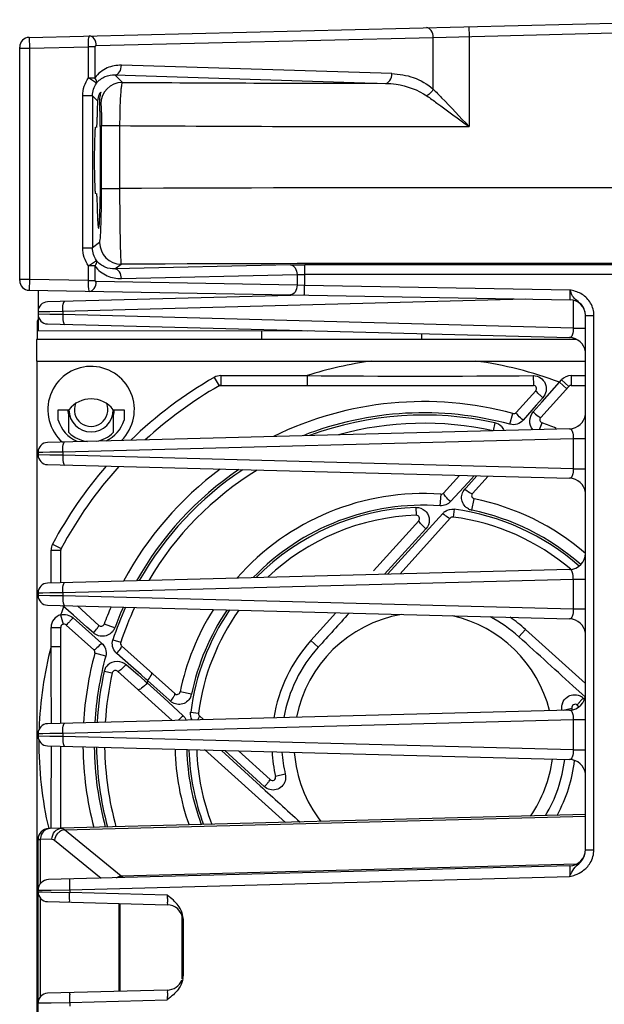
# Model space of a CAD drawing. Header units: inches. Extents: x 0 to 82.7, y 0 to 58.5.
# Tile 28 of 89: x 32.5 to 34.6, y 7.9 to 11.5. Entities that reach past the tile are written whole.
import ezdxf

# ---------------------------------------------------------------- set-up
doc = ezdxf.new("R2010")
doc.units = ezdxf.units.IN
doc.header["$LTSCALE"] = 4.547244
doc.header["$MEASUREMENT"] = 0
doc.layers.get('0').update_dxf_attribs({"linetype": 'CONTINUOUS'})

msp = doc.modelspace()

# ---------------------------------------------------------------- linework, layer by layer
at = {"color": 7, "linetype": 'CONTINUOUS'}
for p, q in [((32.5364, 11.412), (35.1672, 11.4763)), ((34.0068, 11.4119), (34.8278, 11.4331)), ((34.1366, 11.4511), (34.1375, 11.4157)), ((32.5364, 11.412), (32.5373, 11.3727)), ((32.7801, 11.382), (34.0068, 11.4119)), ((34.0068, 11.2241), (34.0068, 11.4119)), ((34.1375, 11.4157), (34.1375, 11.0871)), ((32.5019, 10.5269), (32.5019, 11.3766)), ((32.5019, 11.3727), (32.5373, 11.3727)), ((32.5373, 11.3727), (32.7522, 11.3779)), ((32.5373, 11.3727), (32.5373, 10.5308)), ((32.7522, 11.2652), (32.7522, 11.3779)), ((32.7757, 11.3779), (32.7522, 11.3779)), ((32.7757, 11.3779), (32.7757, 11.2652)), ((33.8563, 11.2801), (32.8721, 11.3107)), ((32.7811, 11.2449), (32.7522, 11.2652)), ((32.7522, 11.2652), (32.7757, 11.2652)), ((32.8756, 11.2482), (32.8485, 11.2753)), ((32.8485, 11.2753), (33.8328, 11.2447)), ((32.7314, 10.6457), (32.7314, 11.1996)), ((32.7668, 11.1996), (32.7314, 11.1996)), ((32.7668, 11.1996), (32.7668, 10.6457)), ((32.7668, 11.1996), (32.7854, 11.181)), ((32.7969, 11.1695), (32.793, 11.1733)), ((32.7996, 10.8622), (32.7996, 11.0907)), ((32.7996, 11.0907), (32.8656, 11.0907)), ((32.8656, 11.0907), (32.8656, 10.8622)), ((32.7996, 10.8622), (32.8656, 10.8622)), ((32.7827, 10.8217), (32.7834, 10.8006)), ((32.7314, 10.6457), (32.7668, 10.6457)), ((32.7928, 10.6652), (32.7668, 10.6457)), ((32.7522, 10.5801), (32.7811, 10.6005)), ((32.7522, 10.5271), (32.7522, 10.5801)), ((32.7757, 10.5801), (32.7522, 10.5801)), ((32.7757, 10.5801), (32.7757, 10.5271)), ((32.8486, 10.5693), (32.8715, 10.5865)), ((33.4876, 10.5842), (32.8486, 10.5693)), ((35.439, 10.5837), (33.5392, 10.5846)), ((32.8721, 10.5339), (33.5111, 10.5487)), ((33.5111, 10.5487), (33.5111, 10.5103)), ((33.5383, 10.5491), (33.5383, 10.5094)), ((35.4398, 10.5483), (33.5383, 10.5491)), ((32.5373, 10.5308), (32.5019, 10.5308)), ((32.5373, 10.5308), (32.5367, 10.4915)), ((32.7522, 10.5271), (32.5373, 10.5308)), ((32.7522, 10.5271), (32.7757, 10.5271)), ((33.5111, 10.5103), (32.7801, 10.5231)), ((33.5383, 10.5094), (33.5111, 10.5103)), ((34.5053, 10.4925), (33.5383, 10.5094)), ((32.5367, 10.4915), (34.5048, 10.4571)), ((32.5688, 10.4921), (32.5688, 10.3447)), ((33.5344, 10.4741), (32.6033, 10.4497)), ((34.5074, 10.4865), (34.5053, 10.4925)), ((32.6583, 10.4159), (34.3414, 10.46)), ((34.5162, 10.4571), (34.5162, 10.3543)), ((32.5688, 10.4142), (32.5864, 10.4146)), ((32.612, 10.4038), (32.5688, 10.4045)), ((32.5864, 10.4146), (32.612, 10.415)), ((32.612, 10.415), (32.6583, 10.4159)), ((32.6583, 10.4029), (32.612, 10.4038)), ((32.6583, 10.4159), (32.6583, 10.4029)), ((34.5162, 10.3543), (32.6583, 10.4029)), ((34.5609, 8.4556), (34.5609, 10.4002)), ((34.5609, 10.4002), (34.5916, 10.4002)), ((34.5916, 8.4556), (34.5916, 10.4002)), ((32.5654, 10.372), (32.5654, 10.3129)), ((32.6033, 10.3691), (34.5034, 10.3194)), ((32.5688, 10.3448), (33.5481, 10.3444)), ((33.3818, 10.3445), (33.3818, 10.3129)), ((33.9657, 10.3129), (33.9657, 10.3334)), ((34.5162, 10.3543), (34.5609, 10.3543)), ((32.5633, 10.3129), (32.5633, 10.2342)), ((34.5284, 10.3129), (32.5633, 10.3129)), ((32.5633, 10.2342), (34.5609, 10.2342)), ((32.5654, 7.4586), (32.5654, 10.2342)), ((33.2337, 10.1811), (33.2337, 10.1456)), ((33.2337, 10.1811), (33.5476, 10.1811)), ((33.5476, 10.1811), (33.5476, 10.1456)), ((34.3711, 10.1809), (34.3712, 10.1456)), ((34.509, 10.1811), (34.509, 10.1456)), ((34.509, 10.1811), (34.5609, 10.1811)), ((33.2102, 10.1748), (33.2278, 10.1441)), ((33.2278, 10.1441), (33.2337, 10.1456)), ((33.2337, 10.1456), (34.3712, 10.1456)), ((34.3982, 10.0284), (34.5002, 10.1417)), ((34.4029, 10.0852), (34.4663, 10.157)), ((34.4663, 10.157), (34.4738, 10.1654)), ((34.4663, 10.157), (34.4926, 10.1333)), ((34.4738, 10.1654), (34.5002, 10.1417)), ((34.509, 10.1456), (34.5609, 10.1456)), ((34.38, 10.1259), (34.3088, 10.0468)), ((34.3819, 10.0733), (34.3337, 10.0187)), ((34.3707, 10.0487), (34.3922, 10.0731)), ((34.4057, 10.1003), (34.3819, 10.0733)), ((34.3922, 10.0731), (34.4029, 10.0852)), ((32.6416, 10.0189), (32.6416, 10.057)), ((32.6416, 10.057), (32.681, 10.057)), ((32.681, 9.9735), (32.681, 10.057)), ((32.8424, 10.057), (32.8424, 9.9735)), ((32.8424, 10.057), (32.8818, 10.057)), ((32.8818, 10.057), (32.8818, 10.0189)), ((34.2862, 10.0039), (34.2969, 10.0433)), ((34.2314, 10.0091), (34.225, 9.9803)), ((34.3937, 9.9847), (34.4028, 10.0095)), ((34.5034, 9.9876), (32.6033, 9.9379)), ((32.6583, 9.9041), (34.5162, 9.9527)), ((34.5162, 9.9527), (34.5162, 9.8424)), ((34.5162, 9.9527), (34.5609, 9.9527)), ((32.5688, 9.9024), (32.5864, 9.9028)), ((32.5688, 9.9024), (32.5688, 9.8927)), ((32.612, 9.8919), (32.5688, 9.8927)), ((32.5864, 9.9028), (32.612, 9.9032)), ((32.612, 9.9032), (32.6583, 9.9041)), ((32.6583, 9.8911), (32.612, 9.8919)), ((32.6583, 9.9041), (32.6583, 9.8911)), ((34.5162, 9.8424), (32.6583, 9.8911)), ((32.6033, 9.8573), (34.5034, 9.8076)), ((34.1028, 9.818), (34.0448, 9.7536)), ((34.5162, 9.8424), (34.5609, 9.8424)), ((34.1337, 9.7925), (34.0703, 9.7226)), ((34.1269, 9.7733), (34.1465, 9.7949)), ((34.1557, 9.8167), (34.1337, 9.7925)), ((34.1465, 9.7949), (34.1659, 9.8164)), ((34.1498, 9.7525), (34.2063, 9.8153)), ((34.0322, 9.7074), (34.0352, 9.7497)), ((34.0445, 9.753), (34.0448, 9.7536)), ((34.1221, 9.7681), (34.1269, 9.7733)), ((34.149, 9.7521), (34.1498, 9.7525)), ((34.1475, 9.6915), (34.1561, 9.7331)), ((33.9441, 9.7013), (33.945, 9.6727)), ((33.9791, 9.6107), (34.0418, 9.6797)), ((34.0826, 9.6946), (34.079, 9.6663)), ((33.9542, 9.653), (33.7895, 9.4701)), ((33.886, 9.4596), (34.0687, 9.6625)), ((33.9805, 9.6238), (33.8295, 9.4582)), ((33.8403, 9.4584), (33.9791, 9.6107)), ((32.6216, 9.5682), (32.6529, 9.5515)), ((32.6161, 9.426), (32.6161, 9.546)), ((32.6161, 9.546), (32.6515, 9.546)), ((32.6515, 9.546), (32.6529, 9.5515)), ((32.6515, 9.4277), (32.6515, 9.546)), ((34.5034, 9.4758), (32.6033, 9.426)), ((32.6583, 9.3923), (34.5162, 9.4409)), ((34.5162, 9.4409), (34.5162, 9.3306)), ((34.5162, 9.4409), (34.5609, 9.4409)), ((32.5688, 9.3906), (32.5864, 9.3909)), ((32.5688, 9.3906), (32.5688, 9.3809)), ((32.5864, 9.3909), (32.612, 9.3914)), ((32.612, 9.3914), (32.6583, 9.3923)), ((32.6583, 9.3923), (32.6583, 9.3793)), ((32.612, 9.3801), (32.5688, 9.3809)), ((32.6583, 9.3793), (32.612, 9.3801)), ((34.5162, 9.3306), (32.6583, 9.3793)), ((32.6033, 9.3455), (34.5034, 9.2957)), ((32.6617, 9.3403), (32.6576, 9.344)), ((32.6974, 9.3088), (32.6617, 9.3403)), ((32.7903, 9.2722), (32.7121, 9.3427)), ((33.6526, 9.318), (33.5612, 9.2166)), ((34.5609, 9.3306), (34.5162, 9.3306)), ((32.6508, 9.3103), (32.6602, 9.2762)), ((32.6961, 9.2995), (32.7419, 9.2591)), ((32.7094, 9.2982), (32.6974, 9.3088)), ((32.7457, 9.2662), (32.7094, 9.2982)), ((32.6161, 9.1958), (32.6161, 9.2648)), ((32.6161, 9.2648), (32.6515, 9.2648)), ((32.6515, 8.9159), (32.6515, 9.2648)), ((32.7719, 9.1829), (32.6712, 9.2735)), ((32.7419, 9.2591), (32.8001, 9.2078)), ((32.77, 9.2448), (32.7457, 9.2662)), ((32.8476, 9.2627), (32.8093, 9.2769)), ((34.3183, 9.2306), (34.3425, 9.2575)), ((34.5609, 9.0609), (34.3425, 9.2575)), ((32.8412, 9.2198), (32.8695, 9.2105)), ((33.5882, 9.1923), (33.5612, 9.2166)), ((32.6161, 9.1958), (32.6515, 9.1958)), ((33.0662, 9.0238), (32.8728, 9.198)), ((32.8148, 9.1603), (32.7754, 9.171)), ((32.9065, 9.125), (32.8552, 9.1699)), ((32.8096, 9.1055), (32.8387, 9.099)), ((32.8582, 9.1052), (33.0571, 8.9261)), ((32.8892, 9.1296), (32.9325, 9.0918)), ((32.9435, 9.0926), (32.9065, 9.125)), ((32.9325, 9.0918), (32.9575, 9.0699)), ((32.9614, 9.077), (32.9435, 9.0926)), ((32.9575, 9.0699), (32.9656, 9.0628)), ((32.9676, 9.0716), (32.9614, 9.077)), ((33.0238, 9.0205), (32.9676, 9.0716)), ((32.9656, 9.0628), (33.0262, 9.0079)), ((33.1272, 9.0216), (33.0857, 9.0302)), ((34.5472, 9.0229), (34.5276, 9.0407)), ((33.0454, 9.0009), (33.0238, 9.0205)), ((33.0262, 9.0079), (33.0961, 8.9444)), ((33.0507, 8.9962), (33.0454, 9.0009)), ((33.0667, 9.0231), (33.0662, 9.0238)), ((34.5609, 9.0104), (34.5472, 9.0229)), ((34.5523, 9.0077), (34.5574, 9.0031)), ((34.5034, 8.964), (32.6033, 8.9142)), ((34.4803, 8.9634), (34.5113, 8.9705)), ((34.5309, 8.982), (34.5375, 8.976)), ((32.6583, 8.8805), (34.5162, 8.9291)), ((33.1241, 8.9567), (33.1525, 8.953)), ((33.1714, 8.9291), (33.1563, 8.9427)), ((34.5162, 8.9291), (34.5162, 8.8188)), ((34.5162, 8.9291), (34.5609, 8.9291)), ((32.5688, 8.8788), (32.5864, 8.8791)), ((32.5688, 8.8788), (32.5688, 8.8691)), ((32.612, 8.8683), (32.5688, 8.8691)), ((32.5864, 8.8791), (32.612, 8.8796)), ((32.612, 8.8796), (32.6583, 8.8805)), ((32.6583, 8.8675), (32.612, 8.8683)), ((32.6583, 8.8805), (32.6583, 8.8675)), ((34.5162, 8.8188), (32.6583, 8.8675)), ((32.6033, 8.8337), (34.5034, 8.7839)), ((32.6515, 8.5336), (32.6515, 8.8324)), ((33.1748, 8.8201), (33.4692, 8.555)), ((33.236, 8.8172), (33.3776, 8.688)), ((33.3924, 8.6851), (33.248, 8.8168)), ((33.4138, 8.7108), (33.2976, 8.8155)), ((34.5162, 8.8188), (34.5609, 8.8188)), ((33.4685, 8.7304), (33.4332, 8.7223)), ((34.5609, 8.5836), (32.6071, 8.5324)), ((32.6646, 8.5281), (34.5609, 8.5778)), ((32.6163, 8.5327), (32.6164, 8.5465)), ((32.8706, 8.3601), (32.6646, 8.5281)), ((32.5688, 8.4931), (32.5768, 8.4932)), ((32.5688, 4.7058), (32.5688, 8.4931)), ((32.6194, 8.4943), (32.5768, 8.4932)), ((32.5768, 8.4932), (32.5768, 8.3318)), ((32.6289, 8.4907), (32.7985, 8.3524)), ((34.5609, 8.4556), (34.5916, 8.4556)), ((34.5034, 8.3971), (32.6071, 8.3474)), ((34.5286, 8.4036), (32.8706, 8.3601)), ((32.6838, 8.3101), (34.5034, 8.3577)), ((32.5688, 8.3081), (32.5841, 8.3083)), ((32.5688, 8.3022), (32.5841, 8.3019)), ((32.5768, 8.2798), (32.5768, 7.9204)), ((32.5841, 8.3083), (32.616, 8.3089)), ((32.5841, 8.3019), (32.616, 8.3013)), ((32.616, 8.3089), (32.6838, 8.3101)), ((32.616, 8.3013), (32.6838, 8.3001)), ((32.6838, 8.3101), (32.6838, 8.3001)), ((33.0388, 8.2908), (32.6838, 8.3001)), ((33.0511, 8.2811), (33.0388, 8.2908)), ((32.6033, 8.2668), (33.0388, 8.2554)), ((32.8626, 8.26), (32.8626, 7.9402)), ((32.8663, 8.2599), (32.8663, 7.9403)), ((33.0935, 7.986), (33.0935, 8.2142)), ((33.0964, 8.2038), (33.0964, 7.9964)), ((33.0388, 7.9449), (32.6033, 7.9335)), ((33.0511, 7.9192), (33.0388, 7.9094)), ((32.5688, 7.898), (32.5841, 7.8983)), ((32.5841, 7.8983), (32.616, 7.8989)), ((32.616, 7.8989), (32.6838, 7.9001)), ((32.6838, 7.9001), (33.0388, 7.9094)), ((32.6838, 7.9001), (32.6838, 7.8862))]:
    msp.add_line(p, q, dxfattribs=at)
for centre, radius, start, end in [((32.5373, 11.3766), 0.0354, 91.4, 180), ((32.8752, 11.1694), 0.0783, 90.0825, 179.9053), ((34.1389, 229.2935), 218.049, 269.668059, 269.919574), ((34.1337, 235.5217), 224.4346, 269.676262, 270.000966), ((34.1436, -298.0421), 308.9069, 89.762222, 90.237049), ((32.8716, 10.6653), 0.0788, 180.0559, 269.9292), ((34.1436, -277.126), 287.7153, 89.743818, 90.25332), ((32.5373, 10.5269), 0.0354, 180, 269), ((34.4045, 10.0141), 0.489, 77.7365, 78.0956), ((32.6042, 10.4142), 0.0354, 91.5, 180), ((34.5038, 10.4), 0.0571, 359.9993, 89), ((32.6042, 10.4045), 0.0354, 180, 268.5), ((34.5031, 10.4002), 0.0579, 0.0364, 9.0748), ((32.618, 10.372), 0.0526, 166.1607, 180), ((34.5019, 10.2603), 0.0591, 7.5095, 88.5), ((32.7617, 10.057), 0.1575, 314.5711, 228.4577), ((33.9723, 8.8464), 1.4006, 97.7506, 107.6519), ((33.9723, 8.8464), 1.4006, 69.3503, 82.2493), ((33.2337, 10.1338), 0.0472, 90, 119.8451), ((33.9724, 63.0112), 52.8318, 269.5394, 270.4325), ((34.509, 10.1338), 0.0472, 90, 138), ((33.9723, 8.8464), 1.5315, 119.8451, 134.1212), ((33.9723, 8.8464), 1.4961, 119.8451, 132.6271), ((33.2337, 10.1338), 0.0118, 90, 119.8451), ((34.3712, 10.1338), 0.0118, 318.0006, 89.9973), ((34.509, 10.1338), 0.0118, 90, 138), ((32.7617, 9.994), 0.1024, 37.9933, 142.0067), ((32.7617, 10.057), 0.061, 158.7388, 21.2612), ((33.9723, 8.8464), 1.2402, 74.8279, 116.1496), ((32.7617, 10.057), 0.0846, 180, 197.5435), ((32.7617, 10.057), 0.0807, 180, 0), ((32.7617, 10.057), 0.0846, 345.3564, 0), ((33.9723, 8.8464), 1.1993, 74.8279, 111.476), ((33.9723, 8.8464), 1.1912, 77.4391, 110.3962), ((34.3, 10.0547), 0.0118, 254.8295, 317.9994), ((34.5019, 10.0467), 0.0591, 271.5, 352.5242), ((32.7617, 10.057), 0.126, 197.6124, 245.8794), ((32.7617, 10.057), 0.126, 295.5218, 342.3876), ((33.9723, 8.8464), 1.1614, 77.4391, 105.4954), ((34.2214, 9.9643), 0.0459, 42.583, 77.3947), ((34.4069, 10.0205), 0.0118, 137.999, 249.688), ((33.9723, 8.8464), 1.2402, 67.1165, 69.688), ((32.7617, 10.057), 0.1161, 225.9795, 263.7711), ((32.7617, 10.057), 0.1161, 279.4287, 314.0205), ((32.6042, 9.9024), 0.0354, 91.5, 180), ((32.6042, 9.8927), 0.0354, 180, 268.5), ((33.9723, 8.8464), 1.5315, 138.9717, 151.8801), ((33.9723, 8.8464), 1.4961, 137.8421, 151.8801), ((33.9723, 8.8464), 1.2402, 126.69, 151.7494), ((33.9723, 8.8464), 1.1993, 124.1304, 150.6305), ((33.9723, 8.8464), 1.1912, 123.5849, 150.393), ((33.9723, 8.8464), 1.1614, 121.4306, 149.5065), ((34.5019, 9.7485), 0.0591, 7.5095, 88.5), ((33.9723, 8.8464), 0.9055, 86.0212, 138.6796), ((34.036, 9.7615), 0.0118, 266.0271, 317.9993), ((34.1585, 9.7446), 0.0118, 138.0014, 258.2871), ((33.9723, 8.8464), 0.9055, 49.4325, 78.2893), ((33.9723, 8.8464), 0.8631, 86.0213, 136.0158), ((33.9723, 8.8464), 0.8553, 91.8936, 135.49), ((33.946, 9.6546), 0.0466, 41.793, 47.4006), ((34.0763, 9.6483), 0.0467, 123.8082, 137.7024), ((33.9723, 8.8464), 0.8553, 48.6073, 82.5912), ((34.1572, 9.7381), 0.0475, 243.0882, 258.2551), ((33.9723, 8.8464), 0.8631, 48.5509, 78.2893), ((33.9723, 8.8464), 0.8268, 91.8936, 133.3738), ((33.9454, 9.6609), 0.0118, 318.001, 91.8904), ((34.0774, 9.6546), 0.0118, 82.5958, 137.9991), ((33.9723, 8.8464), 0.8268, 49.6589, 82.5912), ((32.6633, 9.546), 0.0472, 151.8801, 180), ((32.6633, 9.546), 0.0118, 151.8801, 180), ((34.5019, 9.5348), 0.0591, 271.5, 360), ((32.6042, 9.3906), 0.0354, 91.5, 180), ((32.6042, 9.3809), 0.0354, 180, 268.5), ((33.9723, 8.8464), 1.4006, 159.3503, 160.6562), ((33.9723, 8.8464), 1.2402, 156.5699, 159.688), ((33.9723, 8.8464), 1.1912, 155.6176, 161.7319), ((33.9723, 8.8464), 1.1993, 155.7819, 159.688), ((33.9723, 8.8464), 1.1614, 154.9887, 161.7319), ((33.9723, 8.8464), 0.9055, 147.7274, 168.2893), ((33.9723, 8.8464), 0.8553, 145.7207, 172.5912), ((33.9723, 8.8464), 0.8631, 146.0423, 168.2893), ((33.9723, 8.8464), 0.8268, 144.4121, 172.5912), ((61.2656, -15.7372), 37.2494, 137.73207, 137.99016), ((32.6633, 9.2648), 0.0472, 105.3037, 180), ((33.9723, 8.8464), 0.4724, 99.911, 168.8252), ((33.9723, 8.8464), 0.4724, 14.1766, 77.1403), ((33.9723, 8.8464), 0.517, 48, 62.1409), ((33.9723, 8.8464), 0.5532, 48, 55.3623), ((34.5019, 9.2367), 0.0591, 7.34, 88.5), ((32.6633, 9.2648), 0.0118, 48, 180), ((32.7982, 9.281), 0.0118, 227.999, 339.688), ((32.805, 9.2785), 0.0455, 332.5536, 339.6707), ((32.8807, 9.2068), 0.0118, 161.7302, 227.9982), ((33.9723, 8.8464), 0.5532, 138, 170.6985), ((2.6492, -25.897), 47.2957, 47.62157, 47.96393), ((33.9723, 8.8464), 1.4006, 165.5525, 178.0122), ((-21.0316, 8.8309), 53.6489, 0.08904, 0.3898), ((32.764, 9.1741), 0.0118, 344.8295, 47.9994), ((32.8874, 9.2066), 0.0489, 223.0574, 228.7233), ((33.9723, 8.8464), 0.517, 138, 169.932), ((33.9723, 8.8464), 1.2402, 164.8279, 176.7053), ((33.9723, 8.8464), 1.1993, 164.8279, 176.5423), ((33.9723, 8.8464), 1.1912, 167.4391, 176.5079), ((32.8544, 9.0955), 0.0459, 132.5933, 167.3951), ((32.8503, 9.0964), 0.0118, 48.0034, 167.4368), ((33.9723, 8.8464), 1.1614, 167.4391, 176.3784), ((33.9723, 8.8464), 1.0297, 167.3697, 167.8688), ((33.0741, 9.0326), 0.0118, 228.0014, 348.2871), ((33.0807, 9.0313), 0.0475, 333.0882, 348.2551), ((34.5019, 9.023), 0.0591, 271.5, 360), ((34.5208, 8.9731), 0.0468, 47.648, 64.2649), ((35.1515, 8.4688), 0.8059, 138.2819, 139.229), ((35.2857, 8.3499), 0.9851, 138.1116, 138.3185), ((34.5222, 8.9733), 0.0472, 162.1178, 167.243), ((34.523, 8.9732), 0.0118, 47.9984, 192.9668), ((33.9723, 8.8464), 0.5532, 12.4671, 12.9686), ((33.1642, 8.9515), 0.0118, 172.5958, 227.9991), ((32.6042, 8.8788), 0.0354, 91.5, 180), ((32.6042, 8.8691), 0.0354, 180, 268.5), ((33.9723, 8.8464), 1.4006, 179.6571, 192.9542), ((-18.5929, 8.8528), 51.2101, 359.65731, 359.97819), ((33.9723, 8.8464), 1.2402, 180.7439, 194.4669), ((33.9723, 8.8464), 1.1993, 180.8195, 194.9047), ((33.9723, 8.8464), 1.1912, 180.8364, 195.0046), ((33.9723, 8.8464), 1.1614, 180.8975, 195.3563), ((33.9723, 8.8464), 0.9055, 181.5738, 199.3921), ((33.9723, 8.8464), 0.8631, 181.7258, 200.3074), ((33.9723, 8.8464), 0.8553, 181.8936, 200.4735), ((33.9723, 8.8464), 0.8268, 181.8936, 201.1706), ((33.9723, 8.8464), 0.5532, 183.5357, 192.9686), ((33.9723, 8.8464), 0.517, 183.8893, 192.9686), ((33.9723, 8.8464), 0.4724, 184.4031, 217.5803), ((33.9723, 8.8464), 0.4724, 325.4191, 352.5987), ((33.9723, 8.8464), 0.517, 328.9518, 353.1093), ((33.9723, 8.8464), 0.5532, 331.3086, 353.1586), ((34.5019, 8.7249), 0.0591, 7.5095, 88.5), ((33.4217, 8.7196), 0.0118, 227.9984, 12.9668), ((91.4271, 72.3165), 86.1297, 227.625188, 227.755253), ((32.6082, 8.4931), 0.0394, 91.5, 180), ((32.6187, 8.4934), 0.0419, 173.249, 180.1772), ((32.6723, 8.4852), 0.0439, 132.2803, 140.4546), ((34.5019, 8.4561), 0.0591, 271.5, 360), ((32.8928, 8.3969), 0.0429, 238.8369, 241.965), ((32.6082, 8.3081), 0.0394, 91.5, 180), ((32.6042, 8.3022), 0.0354, 180, 268.5), ((33.0373, 8.1963), 0.0591, 7.4763, 88.5), ((33.0249, 8.2038), 0.0715, 0.0405, 7.4407), ((33.0249, 7.9964), 0.0715, 352.553, 359.9593), ((33.0373, 8.0039), 0.0591, 271.5, 338.1706), ((32.6042, 7.898), 0.0354, 91.5, 180)]:
    msp.add_arc(centre, radius, start, end, dxfattribs=at)
for points, knots in [([(34.0068, 11.4119), (34.0067, 11.4207), (34.0036, 11.4366), (33.989, 11.4475), (33.9824, 11.4474)], [0, 0, 0, 0, 0.569992, 1, 1, 1, 1]), ([(32.7522, 11.3779), (32.7521, 11.383), (32.7521, 11.3921), (32.7526, 11.405), (32.7537, 11.4118), (32.7546, 11.4174), (32.7557, 11.4174)], [0, 0, 0, 0, 0.377828, 0.698309, 0.914143, 1, 1, 1, 1]), ([(32.7801, 11.382), (32.78, 11.3907), (32.7769, 11.4066), (32.7623, 11.4176), (32.7557, 11.4174)], [0, 0, 0, 0, 0.570138, 1, 1, 1, 1]), ([(32.7801, 11.382), (32.7792, 11.3819), (32.7769, 11.3821), (32.7763, 11.3794), (32.7767, 11.3785)], [0, 0, 0, 0, 0.484905, 1, 1, 1, 1]), ([(32.8721, 11.3107), (32.8545, 11.3106), (32.8172, 11.3049), (32.7871, 11.2805), (32.7757, 11.2652)], [0, 0, 0, 0, 0.479277, 1, 1, 1, 1]), ([(32.8485, 11.2753), (32.8551, 11.2755), (32.8688, 11.2867), (32.8719, 11.3021), (32.8721, 11.3107)], [0, 0, 0, 0, 0.432504, 1, 1, 1, 1]), ([(32.7811, 11.2449), (32.7818, 11.2461), (32.7836, 11.2534), (32.7792, 11.2605), (32.7757, 11.2652)], [0, 0, 0, 0, 0.190432, 1, 1, 1, 1]), ([(32.7811, 11.2449), (32.7893, 11.2556), (32.8107, 11.2718), (32.8366, 11.2758), (32.8485, 11.2753)], [0, 0, 0, 0, 0.530913, 1, 1, 1, 1]), ([(33.8328, 11.2447), (33.8393, 11.245), (33.8531, 11.2561), (33.8562, 11.2716), (33.8563, 11.2801)], [0, 0, 0, 0, 0.432302, 1, 1, 1, 1]), ([(33.8563, 11.2801), (33.8828, 11.2789), (33.9371, 11.2698), (33.9858, 11.2424), (34.0068, 11.2241)], [0, 0, 0, 0, 0.48766, 1, 1, 1, 1]), ([(32.8756, 11.2482), (32.8744, 11.2475), (32.8733, 11.2421), (32.8714, 11.2332), (32.87, 11.2182), (32.8678, 11.1901), (32.8662, 11.147), (32.8656, 11.1105), (32.8656, 11.0908)], [0, 0, 0, 0, 0.027599, 0.089059, 0.183336, 0.307411, 0.62627, 1, 1, 1, 1]), ([(33.8328, 11.2447), (33.8459, 11.2444), (33.8986, 11.24), (33.951, 11.2217), (33.9838, 11.199)], [0, 0, 0, 0, 0.247399, 1, 1, 1, 1]), ([(34.0068, 11.2241), (34.017, 11.2135), (34.0611, 11.1684), (34.1046, 11.1226), (34.1375, 11.0871)], [0, 0, 0, 0, 0.233185, 1, 1, 1, 1]), ([(32.7854, 11.181), (32.7852, 11.1772), (32.7843, 11.1593), (32.7838, 11.1414), (32.7834, 11.1274)], [0, 0, 0, 0, 0.215308, 1, 1, 1, 1]), ([(32.7973, 11.2126), (32.7962, 11.2126), (32.7939, 11.2092), (32.7883, 11.2002), (32.7858, 11.1891), (32.7854, 11.181)], [0, 0, 0, 0, 0.091867, 0.29734, 1, 1, 1, 1]), ([(32.793, 11.1734), (32.7929, 11.1761), (32.7929, 11.1853), (32.7942, 11.1945), (32.7956, 11.2009)], [0, 0, 0, 0, 0.296829, 1, 1, 1, 1]), ([(32.7956, 11.2009), (32.7962, 11.2038), (32.7966, 11.2062), (32.7983, 11.2126), (32.7973, 11.2126)], [0, 0, 0, 0, 0.748696, 1, 1, 1, 1]), ([(33.9838, 11.199), (33.996, 11.1905), (34.0474, 11.1534), (34.0982, 11.1156), (34.1375, 11.0871)], [0, 0, 0, 0, 0.234324, 1, 1, 1, 1]), ([(32.7953, 11.0977), (32.7952, 11.1048), (32.7946, 11.13), (32.7939, 11.1553), (32.793, 11.1733)], [0, 0, 0, 0, 0.282327, 1, 1, 1, 1]), ([(32.7969, 11.1695), (32.7971, 11.1693), (32.7977, 11.1669), (32.7978, 11.1646), (32.798, 11.1624)], [0, 0, 0, 0, 0.110921, 1, 1, 1, 1]), ([(32.798, 11.1624), (32.7983, 11.1584), (32.7994, 11.1345), (32.7996, 11.1106), (32.7996, 11.0907)], [0, 0, 0, 0, 0.167478, 1, 1, 1, 1]), ([(32.7834, 11.1274), (32.7833, 11.1218), (32.7829, 11.1118), (32.7825, 11.1), (32.7819, 11.0926), (32.7817, 11.0881), (32.7811, 11.0859), (32.7812, 11.0837), (32.7808, 11.0836)], [0, 0, 0, 0, 0.382966, 0.683931, 0.80121, 0.899199, 0.971538, 1, 1, 1, 1]), ([(32.7771, 11.084), (32.776, 11.0797), (32.7755, 11.0662), (32.7735, 11.0265), (32.7734, 10.9646), (32.7735, 10.9026), (32.7755, 10.8629), (32.776, 10.8494), (32.7771, 10.8451)], [0, 0, 0, 0, 0.055501, 0.167744, 0.499772, 0.831959, 0.944337, 1, 1, 1, 1]), ([(32.7777, 11.0851), (32.7776, 11.0851), (32.7773, 11.0846), (32.7772, 11.0843), (32.7771, 11.084)], [0, 0, 0, 0, 0.310482, 1, 1, 1, 1]), ([(32.7783, 11.0837), (32.7783, 11.084), (32.7782, 11.0845), (32.7779, 11.0851), (32.7777, 11.0851)], [0, 0, 0, 0, 0.699382, 1, 1, 1, 1]), ([(32.7957, 10.8571), (32.796, 10.877), (32.7968, 10.9572), (32.7964, 11.0374), (32.7953, 11.0977)], [0, 0, 0, 0, 0.248137, 1, 1, 1, 1]), ([(32.789, 10.7162), (32.79, 10.7162), (32.7901, 10.7216), (32.7916, 10.7279), (32.7922, 10.7416), (32.7932, 10.7583), (32.794, 10.7792), (32.795, 10.8125), (32.7955, 10.8388), (32.7957, 10.8571)], [0, 0, 0, 0, 0.020802, 0.077847, 0.169776, 0.2926, 0.441233, 0.611275, 1, 1, 1, 1]), ([(32.7928, 10.6652), (32.7939, 10.6664), (32.7942, 10.6725), (32.7959, 10.6835), (32.7967, 10.7018), (32.7978, 10.7258), (32.7986, 10.755), (32.7994, 10.8011), (32.7996, 10.8372), (32.7996, 10.8622)], [0, 0, 0, 0, 0.025159, 0.083952, 0.176403, 0.299869, 0.449931, 0.621068, 1, 1, 1, 1]), ([(32.8656, 10.8622), (32.8656, 10.8274), (32.8658, 10.7769), (32.8666, 10.7126), (32.8672, 10.6716), (32.8683, 10.638), (32.8686, 10.6122), (32.8707, 10.5966), (32.8702, 10.5883), (32.8715, 10.5865)], [0, 0, 0, 0, 0.378156, 0.549106, 0.699343, 0.823335, 0.916685, 0.976204, 1, 1, 1, 1]), ([(32.7771, 10.8451), (32.7772, 10.8448), (32.7773, 10.8444), (32.7776, 10.8439), (32.7777, 10.8439)], [0, 0, 0, 0, 0.688621, 1, 1, 1, 1]), ([(32.7777, 10.8439), (32.7779, 10.8439), (32.7782, 10.8445), (32.7783, 10.845), (32.7784, 10.8453)], [0, 0, 0, 0, 0.29822, 1, 1, 1, 1]), ([(32.7808, 10.8439), (32.7815, 10.8435), (32.7811, 10.8404), (32.782, 10.8363), (32.7823, 10.8294), (32.7826, 10.8245), (32.7827, 10.8217)], [0, 0, 0, 0, 0.10086, 0.325914, 0.625597, 1, 1, 1, 1]), ([(32.7834, 10.8006), (32.7837, 10.7892), (32.7844, 10.7688), (32.7854, 10.7449), (32.7865, 10.7304), (32.7872, 10.7227), (32.788, 10.7191), (32.7884, 10.7162), (32.789, 10.7162)], [0, 0, 0, 0, 0.404699, 0.722254, 0.840365, 0.927149, 0.980173, 1, 1, 1, 1]), ([(32.7757, 10.5801), (32.7771, 10.5819), (32.781, 10.5877), (32.7836, 10.5963), (32.7811, 10.6005)], [0, 0, 0, 0, 0.325056, 1, 1, 1, 1]), ([(32.7757, 10.5801), (32.787, 10.5646), (32.8172, 10.5403), (32.8545, 10.534), (32.8721, 10.5339)], [0, 0, 0, 0, 0.520848, 1, 1, 1, 1]), ([(32.8486, 10.5693), (32.8366, 10.5689), (32.8106, 10.5733), (32.7893, 10.5897), (32.7811, 10.6005)], [0, 0, 0, 0, 0.469656, 1, 1, 1, 1]), ([(33.4876, 10.5842), (33.4914, 10.5842), (33.5086, 10.5846), (33.5258, 10.5847), (33.5392, 10.5846)], [0, 0, 0, 0, 0.219546, 1, 1, 1, 1]), ([(33.4876, 10.5842), (33.4941, 10.584), (33.508, 10.5728), (33.511, 10.5573), (33.5111, 10.5487)], [0, 0, 0, 0, 0.431893, 1, 1, 1, 1]), ([(33.5392, 10.5846), (33.5385, 10.5839), (33.5394, 10.5798), (33.5382, 10.5729), (33.5385, 10.5618), (33.5383, 10.5537), (33.5383, 10.5492)], [0, 0, 0, 0, 0.084165, 0.302362, 0.623977, 1, 1, 1, 1]), ([(32.8721, 10.5339), (32.872, 10.5425), (32.8689, 10.558), (32.8551, 10.5691), (32.8486, 10.5693)], [0, 0, 0, 0, 0.56808, 1, 1, 1, 1]), ([(33.5111, 10.5487), (33.5131, 10.5488), (33.5222, 10.5491), (33.5312, 10.5491), (33.5383, 10.5491)], [0, 0, 0, 0, 0.219479, 1, 1, 1, 1]), ([(32.756, 10.4876), (32.7548, 10.4877), (32.7539, 10.4932), (32.7528, 10.5001), (32.7521, 10.5129), (32.7521, 10.522), (32.7522, 10.5271)], [0, 0, 0, 0, 0.085699, 0.301442, 0.621898, 1, 1, 1, 1]), ([(32.756, 10.4876), (32.7626, 10.4875), (32.7771, 10.4985), (32.7801, 10.5143), (32.7801, 10.5231)], [0, 0, 0, 0, 0.429953, 1, 1, 1, 1]), ([(32.7757, 10.5271), (32.7758, 10.526), (32.7762, 10.5238), (32.7788, 10.5237), (32.7793, 10.5243)], [0, 0, 0, 0, 0.57867, 1, 1, 1, 1]), ([(33.5111, 10.5103), (33.511, 10.5016), (33.508, 10.4858), (33.4936, 10.4748), (33.487, 10.4749)], [0, 0, 0, 0, 0.570038, 1, 1, 1, 1]), ([(33.5386, 10.474), (33.5377, 10.474), (33.5391, 10.4795), (33.5376, 10.485), (33.5383, 10.4968), (33.5382, 10.5049), (33.5383, 10.5094)], [0, 0, 0, 0, 0.076714, 0.293441, 0.617618, 1, 1, 1, 1]), ([(34.5048, 10.4571), (34.5057, 10.4571), (34.5047, 10.4626), (34.5061, 10.4681), (34.5055, 10.4799), (34.5055, 10.488), (34.5053, 10.4925)], [0, 0, 0, 0, 0.076929, 0.293242, 0.617375, 1, 1, 1, 1]), ([(34.5533, 10.4291), (34.5505, 10.434), (34.5422, 10.4451), (34.5242, 10.4563), (34.5148, 10.4689), (34.5118, 10.4755)], [0, 0, 0, 0, 0.269657, 0.651506, 1, 1, 1, 1]), ([(32.6583, 10.4159), (32.6581, 10.4242), (32.6589, 10.4357), (32.6616, 10.4473), (32.6646, 10.4513), (32.666, 10.4513)], [0, 0, 0, 0, 0.669986, 0.887043, 1, 1, 1, 1]), ([(32.6583, 10.4029), (32.6581, 10.3946), (32.6589, 10.3831), (32.6616, 10.3715), (32.6646, 10.3675), (32.666, 10.3675)], [0, 0, 0, 0, 0.669949, 0.887005, 1, 1, 1, 1]), ([(34.5162, 10.3543), (34.5164, 10.3455), (34.5162, 10.3336), (34.5076, 10.3193), (34.5034, 10.3194)], [0, 0, 0, 0, 0.673718, 1, 1, 1, 1]), ([(34.3711, 10.1809), (34.3802, 10.1809), (34.3989, 10.1754), (34.4169, 10.1529), (34.42, 10.1245), (34.4117, 10.1071), (34.4057, 10.1003)], [0, 0, 0, 0, 0.249812, 0.499771, 0.749937, 1, 1, 1, 1]), ([(34.4057, 10.1003), (34.4022, 10.1034), (34.3962, 10.1091), (34.3872, 10.117), (34.3839, 10.1219), (34.3793, 10.1252), (34.38, 10.1259)], [0, 0, 0, 0, 0.37982, 0.703606, 0.92122, 1, 1, 1, 1]), ([(34.3337, 10.0187), (34.3275, 10.0242), (34.3191, 10.0319), (34.3115, 10.0413), (34.3086, 10.0449), (34.3086, 10.0464)], [0, 0, 0, 0, 0.662417, 0.887809, 1, 1, 1, 1]), ([(34.37, 9.9841), (34.3624, 9.9928), (34.3538, 10.0166), (34.3631, 10.0401), (34.3707, 10.0487)], [0, 0, 0, 0, 0.499762, 1, 1, 1, 1]), ([(34.3707, 10.0487), (34.3764, 10.0436), (34.3841, 10.0368), (34.3933, 10.0306), (34.3966, 10.0283), (34.3978, 10.0283)], [0, 0, 0, 0, 0.670798, 0.892442, 1, 1, 1, 1]), ([(34.3337, 10.0187), (34.3281, 10.0122), (34.3129, 10.002), (34.2946, 10.0017), (34.2862, 10.0039)], [0, 0, 0, 0, 0.499202, 1, 1, 1, 1]), ([(34.5034, 9.9876), (34.5076, 9.9877), (34.5162, 9.9734), (34.5165, 9.9614), (34.5162, 9.9527)], [0, 0, 0, 0, 0.326336, 1, 1, 1, 1]), ([(32.6583, 9.9041), (32.6581, 9.9124), (32.6589, 9.9239), (32.6616, 9.9355), (32.6646, 9.9395), (32.666, 9.9395)], [0, 0, 0, 0, 0.669986, 0.887043, 1, 1, 1, 1]), ([(32.6583, 9.8911), (32.6581, 9.8827), (32.6589, 9.8713), (32.6616, 9.8597), (32.6646, 9.8557), (32.666, 9.8557)], [0, 0, 0, 0, 0.669949, 0.887005, 1, 1, 1, 1]), ([(34.5162, 9.8424), (34.5164, 9.8337), (34.5162, 9.8218), (34.5076, 9.8074), (34.5034, 9.8076)], [0, 0, 0, 0, 0.673718, 1, 1, 1, 1]), ([(34.0703, 9.7226), (34.0637, 9.7283), (34.0548, 9.7367), (34.047, 9.747), (34.0443, 9.7514), (34.0445, 9.753)], [0, 0, 0, 0, 0.652589, 0.880728, 1, 1, 1, 1]), ([(34.1357, 9.6957), (34.1234, 9.7019), (34.1036, 9.7273), (34.1129, 9.758), (34.1221, 9.7681)], [0, 0, 0, 0, 0.503207, 1, 1, 1, 1]), ([(34.1221, 9.7681), (34.1274, 9.7636), (34.1353, 9.7582), (34.1455, 9.7511), (34.149, 9.7521)], [0, 0, 0, 0, 0.656724, 1, 1, 1, 1]), ([(33.9807, 9.6857), (33.9881, 9.6774), (33.997, 9.6547), (33.9879, 9.632), (33.9805, 9.6238)], [0, 0, 0, 0, 0.499594, 1, 1, 1, 1]), ([(34.0418, 9.6797), (34.0475, 9.6748), (34.0557, 9.6682), (34.0639, 9.6632), (34.068, 9.6617), (34.0687, 9.6625)], [0, 0, 0, 0, 0.695493, 0.907888, 1, 1, 1, 1]), ([(33.9805, 9.6238), (33.9768, 9.6271), (33.9703, 9.6331), (33.9612, 9.6422), (33.957, 9.6476), (33.9534, 9.6522), (33.9542, 9.653)], [0, 0, 0, 0, 0.369316, 0.691274, 0.912076, 1, 1, 1, 1]), ([(34.5162, 9.4409), (34.5164, 9.4496), (34.5162, 9.4616), (34.5076, 9.4759), (34.5034, 9.4758)], [0, 0, 0, 0, 0.673691, 1, 1, 1, 1]), ([(32.6583, 9.3923), (32.6581, 9.4006), (32.6589, 9.4121), (32.6616, 9.4236), (32.6646, 9.4277), (32.666, 9.4277)], [0, 0, 0, 0, 0.669986, 0.887043, 1, 1, 1, 1]), ([(32.6583, 9.3793), (32.6581, 9.3709), (32.6589, 9.3595), (32.6616, 9.3479), (32.6646, 9.3439), (32.666, 9.3439)], [0, 0, 0, 0, 0.669949, 0.887005, 1, 1, 1, 1]), ([(34.5162, 9.3306), (34.5164, 9.3219), (34.5162, 9.31), (34.5076, 9.2956), (34.5034, 9.2957)], [0, 0, 0, 0, 0.673722, 1, 1, 1, 1]), ([(32.6961, 9.2995), (32.693, 9.2961), (32.6874, 9.2901), (32.6797, 9.2809), (32.6748, 9.2779), (32.6719, 9.2729), (32.6712, 9.2735)], [0, 0, 0, 0, 0.381208, 0.705397, 0.922711, 1, 1, 1, 1]), ([(32.77, 9.2448), (32.7751, 9.2504), (32.782, 9.2582), (32.7881, 9.2674), (32.7905, 9.2706), (32.7905, 9.2719)], [0, 0, 0, 0, 0.670798, 0.892442, 1, 1, 1, 1]), ([(32.8453, 9.2576), (32.8388, 9.245), (32.8118, 9.2257), (32.7807, 9.2354), (32.77, 9.2448)], [0, 0, 0, 0, 0.499696, 1, 1, 1, 1]), ([(32.8517, 9.1732), (32.8461, 9.1793), (32.8378, 9.1945), (32.8386, 9.212), (32.8412, 9.2198)], [0, 0, 0, 0, 0.498736, 1, 1, 1, 1]), ([(32.8001, 9.2078), (32.7946, 9.2016), (32.7869, 9.1932), (32.7774, 9.1856), (32.7738, 9.1827), (32.7724, 9.1827)], [0, 0, 0, 0, 0.662417, 0.887809, 1, 1, 1, 1]), ([(32.8001, 9.2078), (32.8066, 9.2021), (32.8167, 9.187), (32.8171, 9.1686), (32.8148, 9.1603)], [0, 0, 0, 0, 0.499202, 1, 1, 1, 1]), ([(32.8552, 9.1699), (32.8603, 9.1757), (32.867, 9.1842), (32.8722, 9.193), (32.8736, 9.1973), (32.8728, 9.198)], [0, 0, 0, 0, 0.690896, 0.904556, 1, 1, 1, 1]), ([(32.8234, 9.1293), (32.8321, 9.1373), (32.8564, 9.1466), (32.8804, 9.1373), (32.8892, 9.1296)], [0, 0, 0, 0, 0.501825, 1, 1, 1, 1]), ([(32.8892, 9.1296), (32.8832, 9.1227), (32.8741, 9.1137), (32.8643, 9.1064), (32.8592, 9.1043), (32.8582, 9.1052)], [0, 0, 0, 0, 0.677873, 0.898509, 1, 1, 1, 1]), ([(32.9676, 9.0716), (32.9723, 9.0772), (32.9775, 9.0843), (32.9841, 9.0978), (32.9815, 9.1001)], [0, 0, 0, 0, 0.678469, 1, 1, 1, 1]), ([(32.9656, 9.0628), (32.9596, 9.0556), (32.9501, 9.0465), (32.9391, 9.0388), (32.9334, 9.0375), (32.9322, 9.0386)], [0, 0, 0, 0, 0.663789, 0.886494, 1, 1, 1, 1]), ([(33.0507, 8.9962), (33.0552, 9.0014), (33.0605, 9.0094), (33.0677, 9.0196), (33.0667, 9.0231)], [0, 0, 0, 0, 0.656724, 1, 1, 1, 1]), ([(33.1231, 9.0098), (33.1168, 8.9975), (33.0915, 8.9777), (33.0608, 8.987), (33.0507, 8.9962)], [0, 0, 0, 0, 0.503207, 1, 1, 1, 1]), ([(34.5412, 8.995), (34.5387, 8.9922), (34.5354, 8.9879), (34.5316, 8.9838), (34.5309, 8.9822)], [0, 0, 0, 0, 0.685173, 1, 1, 1, 1]), ([(34.5034, 8.964), (34.5076, 8.9641), (34.5162, 8.9498), (34.5165, 8.9378), (34.5162, 8.9291)], [0, 0, 0, 0, 0.326336, 1, 1, 1, 1]), ([(33.0961, 8.9444), (33.092, 8.9395), (33.0863, 8.9335), (33.0802, 8.9279), (33.0788, 8.9267)], [0, 0, 0, 0, 0.771283, 1, 1, 1, 1]), ([(33.1493, 8.9285), (33.1515, 8.9316), (33.1537, 8.9352), (33.1575, 8.9417), (33.1563, 8.9427)], [0, 0, 0, 0, 0.706654, 1, 1, 1, 1]), ([(32.6583, 8.8805), (32.6581, 8.8888), (32.6589, 8.9003), (32.6616, 8.9118), (32.6646, 8.9158), (32.666, 8.9159)], [0, 0, 0, 0, 0.669986, 0.887043, 1, 1, 1, 1]), ([(32.6583, 8.8675), (32.6581, 8.8591), (32.6589, 8.8477), (32.6616, 8.8361), (32.6646, 8.8321), (32.666, 8.832)], [0, 0, 0, 0, 0.669949, 0.887005, 1, 1, 1, 1]), ([(34.5162, 8.8188), (34.5164, 8.8101), (34.5162, 8.7982), (34.5076, 8.7838), (34.5034, 8.7839)], [0, 0, 0, 0, 0.673718, 1, 1, 1, 1]), ([(33.3924, 8.6851), (33.3952, 8.6883), (33.4002, 8.6942), (33.408, 8.7023), (33.4103, 8.7071), (33.4145, 8.7103), (33.4138, 8.7108)], [0, 0, 0, 0, 0.386167, 0.70926, 0.923797, 1, 1, 1, 1]), ([(33.4675, 8.705), (33.4629, 8.691), (33.4377, 8.6658), (33.4033, 8.6752), (33.3924, 8.6851)], [0, 0, 0, 0, 0.499977, 1, 1, 1, 1]), ([(32.6194, 8.4943), (32.6194, 8.5041), (32.6263, 8.5242), (32.6457, 8.5335), (32.6551, 8.5337)], [0, 0, 0, 0, 0.512238, 1, 1, 1, 1]), ([(32.6551, 8.5337), (32.6577, 8.5338), (32.6614, 8.5317), (32.6638, 8.529), (32.6646, 8.5281)], [0, 0, 0, 0, 0.69588, 1, 1, 1, 1]), ([(34.5235, 8.392), (34.5258, 8.3945), (34.536, 8.4044), (34.5466, 8.4144), (34.5521, 8.4238)], [0, 0, 0, 0, 0.237475, 1, 1, 1, 1]), ([(34.5034, 8.3971), (34.5044, 8.3971), (34.5031, 8.3909), (34.5045, 8.3849), (34.5037, 8.3717), (34.5036, 8.3627), (34.5034, 8.3577)], [0, 0, 0, 0, 0.076462, 0.292936, 0.617288, 1, 1, 1, 1]), ([(34.5034, 8.3577), (34.5046, 8.361), (34.5104, 8.373), (34.5169, 8.3848), (34.5235, 8.392)], [0, 0, 0, 0, 0.264901, 1, 1, 1, 1]), ([(32.6838, 8.3494), (32.6835, 8.3494), (32.6838, 8.3478), (32.6834, 8.3461), (32.6835, 8.3423), (32.6833, 8.3353), (32.6835, 8.3243), (32.6837, 8.3151), (32.6838, 8.3101)], [0, 0, 0, 0, 0.019892, 0.076878, 0.169366, 0.293562, 0.617674, 1, 1, 1, 1]), ([(32.6838, 8.2647), (32.6829, 8.2647), (32.6844, 8.2702), (32.6829, 8.2756), (32.6837, 8.2875), (32.6837, 8.2956), (32.6838, 8.3001)], [0, 0, 0, 0, 0.076703, 0.293421, 0.617597, 1, 1, 1, 1]), ([(33.0388, 8.2908), (33.039, 8.2863), (33.0391, 8.2782), (33.0399, 8.2663), (33.0387, 8.2609), (33.0398, 8.2553), (33.0388, 8.2554)], [0, 0, 0, 0, 0.382525, 0.706868, 0.923369, 1, 1, 1, 1]), ([(32.6838, 7.9356), (32.6829, 7.9355), (32.6844, 7.93), (32.6829, 7.9246), (32.6837, 7.9127), (32.6837, 7.9047), (32.6838, 7.9001)], [0, 0, 0, 0, 0.076683, 0.293407, 0.61759, 1, 1, 1, 1]), ([(33.0388, 7.9449), (33.0398, 7.9449), (33.0387, 7.9393), (33.0399, 7.9339), (33.0391, 7.922), (33.039, 7.914), (33.0388, 7.9094)], [0, 0, 0, 0, 0.076617, 0.293095, 0.617445, 1, 1, 1, 1])]:
    msp.add_open_spline(points, degree=3, knots=knots, dxfattribs=at)
for points in [[(32.7314, 11.1996), (32.7315, 11.2225), (32.739, 11.2464), (32.7522, 11.2652)], [(32.7668, 11.1996), (32.7668, 11.2154), (32.772, 11.2319), (32.7811, 11.2449)], [(34.0068, 11.2241), (34.0019, 11.2139), (33.9936, 11.2047), (33.9838, 11.199)], [(32.7522, 10.5801), (32.739, 10.5989), (32.7315, 10.6228), (32.7314, 10.6457)], [(32.7811, 10.6005), (32.772, 10.6134), (32.7668, 10.6299), (32.7668, 10.6457)], [(34.5118, 10.4755), (34.5101, 10.4791), (34.5087, 10.4828), (34.5074, 10.4865)], [(34.5488, 10.4766), (34.5366, 10.4843), (34.5224, 10.4888), (34.5083, 10.4919)], [(34.5797, 10.4447), (34.5723, 10.4576), (34.5614, 10.4688), (34.5488, 10.4766)], [(34.5602, 10.4093), (34.5591, 10.4162), (34.5567, 10.423), (34.5533, 10.4291)], [(34.5916, 10.4002), (34.5916, 10.4156), (34.5873, 10.4314), (34.5797, 10.4447)], [(34.2553, 9.9953), (34.259, 9.9912), (34.262, 9.9864), (34.2642, 9.9814)], [(34.0703, 9.7226), (34.0611, 9.7125), (34.0459, 9.7065), (34.0322, 9.7074)], [(33.9441, 9.7013), (33.956, 9.7017), (33.9688, 9.697), (33.9775, 9.6889)], [(34.0504, 9.6871), (34.0595, 9.6932), (34.0717, 9.696), (34.0826, 9.6946)], [(32.6508, 9.3103), (32.6658, 9.3142), (32.6845, 9.3097), (32.6961, 9.2995)], [(34.4772, 8.9878), (34.4802, 8.9971), (34.4865, 9.0057), (34.4944, 9.0114)], [(34.4944, 9.0114), (34.5004, 9.0156), (34.5075, 9.0185), (34.5148, 9.0195)], [(34.5148, 9.0195), (34.5236, 9.0207), (34.5331, 9.0192), (34.5411, 9.0153)], [(34.4762, 8.9624), (34.4746, 8.9693), (34.4745, 8.9768), (34.4761, 8.9837)], [(33.0961, 8.9444), (33.1012, 8.9397), (33.1053, 8.9338), (33.108, 8.9275)], [(33.1295, 8.928), (33.1248, 8.9365), (33.1229, 8.9471), (33.1241, 8.9567)], [(33.4685, 8.7304), (33.4704, 8.7221), (33.4701, 8.7131), (33.4675, 8.705)], [(32.6125, 8.5326), (32.6031, 8.5323), (32.5934, 8.5276), (32.5871, 8.5207)], [(32.6646, 8.5281), (32.6626, 8.5278), (32.6606, 8.5274), (32.6587, 8.5268)], [(32.5871, 8.5207), (32.5816, 8.5147), (32.578, 8.5064), (32.5771, 8.4983)], [(32.6194, 8.4943), (32.6228, 8.4944), (32.6263, 8.4928), (32.6289, 8.4907)], [(32.6385, 8.5132), (32.6333, 8.5069), (32.6297, 8.4988), (32.6289, 8.4907)], [(32.6587, 8.5268), (32.6529, 8.525), (32.6473, 8.5218), (32.6428, 8.5177)], [(34.5521, 8.4238), (34.5577, 8.4333), (34.5609, 8.4446), (34.5609, 8.4556)], [(34.5781, 8.4076), (34.5867, 8.4218), (34.5916, 8.439), (34.5916, 8.4556)], [(34.5502, 8.3781), (34.5613, 8.3859), (34.5711, 8.3961), (34.5781, 8.4076)], [(32.8543, 8.3539), (32.8591, 8.3571), (32.8648, 8.3593), (32.8706, 8.3601)], [(32.8789, 8.3563), (32.8767, 8.357), (32.8746, 8.3579), (32.8727, 8.359)], [(34.5034, 8.3577), (34.5103, 8.3597), (34.5171, 8.3618), (34.5238, 8.3644)], [(34.5238, 8.3644), (34.5331, 8.368), (34.5421, 8.3725), (34.5502, 8.3781)], [(33.086, 8.2419), (33.0776, 8.2572), (33.0646, 8.2699), (33.0511, 8.2811)], [(33.0958, 8.213), (33.0944, 8.2231), (33.0909, 8.233), (33.086, 8.2419)], [(33.086, 7.9583), (33.0776, 7.943), (33.0646, 7.9303), (33.0511, 7.9192)], [(33.0958, 7.9872), (33.0944, 7.9771), (33.0909, 7.9672), (33.086, 7.9583)]]:
    msp.add_open_spline(points, degree=3, dxfattribs=at)

doc.saveas('drawing.dxf')
